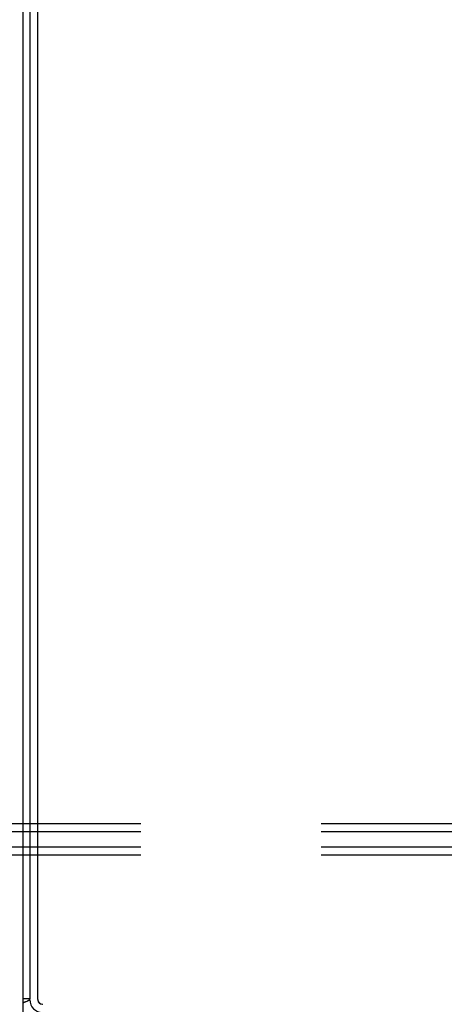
# Model space of a CAD drawing. Header units: inches. Extents: x 0 to 304, y 0 to 196.
# Tile 84 of 129: x 132.41 to 136.34, y 164.1 to 173.23. Entities that reach past the tile are written whole.
import ezdxf

# ---------------------------------------------------------------- set-up
doc = ezdxf.new("R2010")
doc.units = ezdxf.units.IN
doc.header["$LTSCALE"] = 16.696429
doc.header["$MEASUREMENT"] = 0
doc.linetypes.add('HIDDEN', pattern=[0.2, 0.1, -0.1])
doc.layers.get('0').update_dxf_attribs({"linetype": 'CONTINUOUS'})
doc.layers.add('DEFAULT_2', color=8, linetype='HIDDEN')

msp = doc.modelspace()

# ---------------------------------------------------------------- linework, layer by layer
at = {"color": 7, "linetype": 'Continuous'}
for p, q in [((132.4384, 164.0284), (132.4384, 187.8409)), ((132.5009, 187.7784), (132.5009, 164.1534)), ((132.5009, 164.1534), (132.4384, 164.1534)), ((132.4403, 164.1152), (132.4384, 164.1168))]:
    msp.add_line(p, q, dxfattribs=at)
at = {"color": 3, "linetype": 'Continuous'}
msp.add_line((132.5759, 164.1484), (132.5759, 182.0284), dxfattribs=at)
at = {"color": 7, "linetype": 'Continuous'}
for points in [[(132.4766, 164.1339), (132.4803, 164.1353), (132.4838, 164.1367), (132.4869, 164.1381), (132.4898, 164.1395), (132.4925, 164.1411), (132.4949, 164.1427), (132.4968, 164.1444), (132.4983, 164.146), (132.4994, 164.1477), (132.5003, 164.1495), (132.5008, 164.1514), (132.5009, 164.1534)], [(132.4403, 164.1152), (132.4426, 164.1175), (132.4453, 164.1198), (132.4485, 164.1219), (132.4521, 164.124), (132.456, 164.1259), (132.4602, 164.1277), (132.4644, 164.1293), (132.4686, 164.1309), (132.4766, 164.1339)]]:
    msp.add_lwpolyline(points, dxfattribs=at)
at = {"color": 3, "linetype": 'Continuous'}
for centre, radius in [((132.6179, 164.1454), 0.117), ((132.6209, 164.1484), 0.045)]:
    msp.add_arc(centre, radius, 180, 270, dxfattribs=at)
at = {"color": 7, "linetype": 'Continuous'}
for centre, radius, start, end in [((132.6179, 164.1454), 0.042, 183.75801, 266.24199), ((132.2509, 164.2784), 0.25, 318.60684, 319.23913)]:
    msp.add_arc(centre, radius, start, end, dxfattribs=at)
at = {"layer": 'DEFAULT_2', "color": 8, "linetype": 'HIDDEN'}
for p, q in [((125.1824, 165.7777), (147.3299, 165.7777)), ((125.1824, 165.7056), (147.3299, 165.7056)), ((125.1824, 165.5612), (147.3299, 165.5612)), ((125.1824, 165.4891), (147.3299, 165.4891))]:
    msp.add_line(p, q, dxfattribs=at)

doc.saveas('drawing.dxf')
